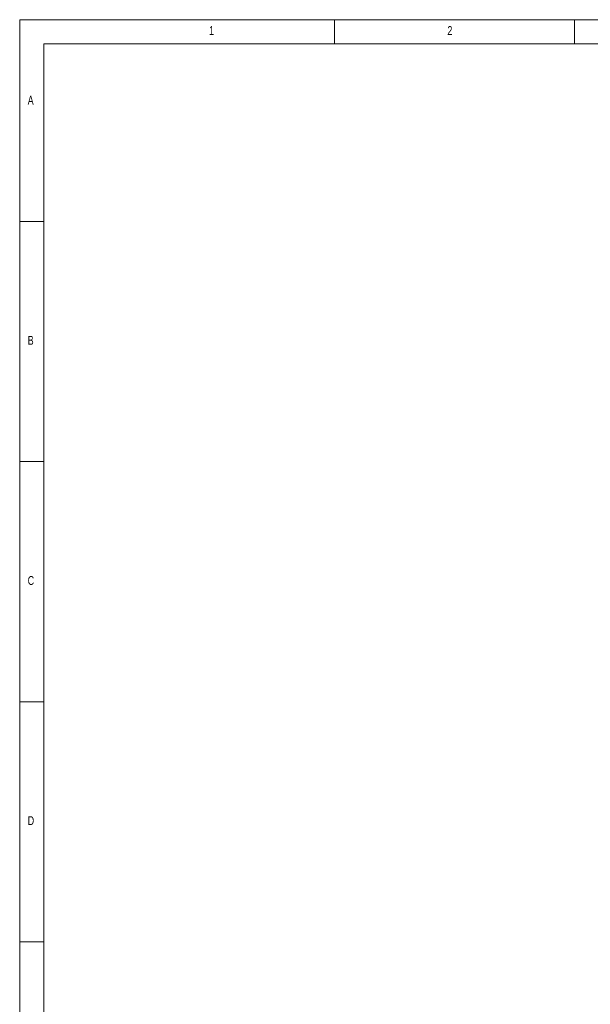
# Model space of a CAD drawing. Header units: millimetres. Extents: x 5 to 589, y 5 to 415.
# Tile 2 of 23: x 5 to 124, y 210 to 415. Entities that reach past the tile are written whole.
import ezdxf

# ---------------------------------------------------------------- set-up
doc = ezdxf.new("R2010")
doc.units = ezdxf.units.MM
doc.styles.add('SLDTEXTSTYLE0', font='TXT', dxfattribs={"width": 0.75})

msp = doc.modelspace()

# ---------------------------------------------------------------- linework, layer by layer
at = {"color": 7, "linetype": 'Continuous', "lineweight": 18}
for p, q in [((5.014, 415.077), (5.014, 5.095)), ((589.403, 415.077), (5.014, 415.077)), ((70.514, 410.077), (70.514, 415.077)), ((120.514, 415.077), (120.514, 410.077)), ((420.514, 410.039), (10.014, 410.039)), ((10.014, 410.039), (10.014, 10.057)), ((10.014, 373.077), (5.014, 373.077)), ((5.014, 323.077), (10.014, 323.077)), ((10.014, 273.077), (5.014, 273.077)), ((5.014, 223.077), (10.014, 223.077))]:
    msp.add_line(p, q, dxfattribs=at)

# ---------------------------------------------------------------- texts
at = {"color": 7, "linetype": 'Continuous', "lineweight": 0, "char_height": 1.852, "attachment_point": 1, "style": 'SLDTEXTSTYLE0'}
for s, insert in [('1', (44.441, 413.745)), ('2', (94.025, 413.745)), ('A', (6.681, 399.245)), ('B', (6.681, 349.245)), ('C', (6.681, 299.245)), ('D', (6.681, 249.245))]:
    msp.add_mtext(s, dxfattribs=dict(at, insert=insert))

doc.saveas('drawing.dxf')
